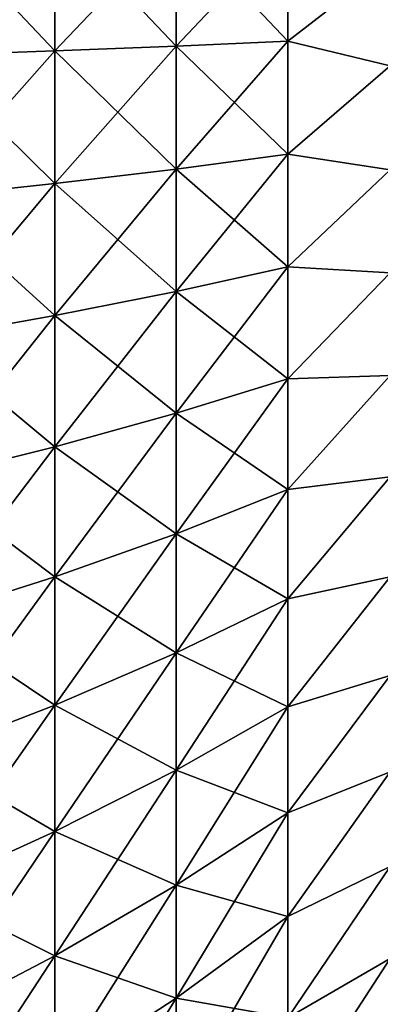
# Model space of a CAD drawing. Header units: metres. Extents: x -2 to 102, y -85 to 102.
# Tile 195 of 256: x 86.9 to 89.23, y -6.58 to -0.23. Entities that reach past the tile are written whole.
import ezdxf

# ---------------------------------------------------------------- set-up
doc = ezdxf.new("R2010")
doc.units = ezdxf.units.M
doc.layers.add('solid_21064300', color=7, linetype='CONTINUOUS')

msp = doc.modelspace()

# ---------------------------------------------------------------- linework, layer by layer
at = {"layer": 'solid_21064300'}
for points in [[(87.128647, -0.428458, -16.634983), (86.288727, -0.458515, -17.801949), (86.288727, 0.458515, -17.801949)], [(87.128647, 0.428458, -16.634983), (87.128647, -0.428458, -16.634983), (86.288727, 0.458515, -17.801949)], [(87.128647, 0.428458, 16.634983), (86.288727, 0.458515, 17.801949), (86.288727, -0.458515, 17.801949)], [(87.128647, -0.428458, 16.634983), (87.128647, 0.428458, 16.634983), (86.288727, -0.458515, 17.801949)], [(87.910683, -0.397383, -15.428482), (87.128647, -0.428458, -16.634983), (87.128647, 0.428458, -16.634983)], [(87.910683, 0.397383, -15.428482), (87.910683, -0.397383, -15.428482), (87.128647, 0.428458, -16.634983)], [(87.910683, 0.397383, 15.428482), (87.128647, 0.428458, 16.634983), (87.128647, -0.428458, 16.634983)], [(87.910683, -0.397383, 15.428482), (87.910683, 0.397383, 15.428482), (87.128647, -0.428458, 16.634983)], [(88.632973, -0.365363, -14.185316), (87.910683, -0.397383, -15.428482), (87.910683, 0.397383, -15.428482)], [(88.632973, 0.365363, -14.185316), (88.632973, -0.365363, -14.185316), (87.910683, 0.397383, -15.428482)], [(87.910683, -0.397383, 15.428482), (88.632973, 0.365363, 14.185316), (87.910683, 0.397383, 15.428482)], [(87.910683, -0.397383, 15.428482), (88.632973, -0.365363, 14.185316), (88.632973, 0.365363, 14.185316)], [(88.632973, 0.365363, -14.185316), (89.293793, 0.145898, -12.911894), (88.632973, -0.365363, -14.185316)], [(88.632973, 0.365363, 14.185316), (88.632973, -0.365363, 14.185316), (89.293793, 0.145893, 12.911894)], [(88.632973, -0.365363, -14.185316), (89.293793, 0.145898, -12.911894), (89.293793, -0.525199, -12.902033)], [(88.632973, -0.365363, 14.185316), (89.293793, -0.525204, 12.902033), (89.293793, 0.145893, 12.911894)], [(88.632973, -0.365363, -14.185316), (88.632973, -1.095121, -14.147698), (87.910683, -0.397383, -15.428482)], [(87.910683, -1.191095, 15.387568), (88.632973, -1.095121, 14.147698), (88.632973, -0.365363, 14.185316)], [(87.910683, -1.191095, 15.387568), (88.632973, -0.365363, 14.185316), (87.910683, -0.397383, 15.428482)], [(88.632973, -0.365363, -14.185316), (89.293793, -0.525199, -12.902033), (88.632973, -1.095121, -14.147698)], [(88.632973, -0.365363, 14.185316), (88.632973, -1.095121, 14.147698), (89.293793, -0.525204, 12.902033)], [(87.128647, -0.428458, -16.634983), (87.128647, -1.284238, -16.59087), (86.288727, -0.458515, -17.801949)], [(87.128647, -0.428458, 16.634983), (86.288727, -0.458515, 17.801949), (86.288727, -1.374329, 17.754742)], [(87.128647, -1.284238, 16.59087), (87.128647, -0.428458, 16.634983), (86.288727, -1.374329, 17.754742)], [(87.910683, -0.397383, -15.428482), (87.910683, -1.191095, -15.387568), (87.128647, -0.428458, -16.634983)], [(87.910683, -0.397383, 15.428482), (87.128647, -0.428458, 16.634983), (87.128647, -1.284238, 16.59087)], [(87.910683, -1.191095, 15.387568), (87.910683, -0.397383, 15.428482), (87.128647, -1.284238, 16.59087)], [(87.910683, -1.191095, -15.387568), (87.128647, -1.284238, -16.59087), (87.128647, -0.428458, -16.634983)], [(88.632973, -1.095121, -14.147698), (87.910683, -1.191095, -15.387568), (87.910683, -0.397383, -15.428482)], [(87.128647, -1.284238, -16.59087), (86.288727, -1.374329, -17.754742), (86.288727, -0.458515, -17.801949)], [(88.632973, -1.095121, -14.147698), (89.293793, -0.525199, -12.902033), (89.293793, -1.194877, -12.857315)], [(88.632973, -1.095121, 14.147698), (89.293793, -1.194882, 12.857315), (89.293793, -0.525204, 12.902033)], [(88.632973, -1.095121, -14.147698), (88.632973, -1.821975, -14.072565), (87.910683, -1.191095, -15.387568)], [(87.910683, -1.981649, 15.30585), (88.632973, -1.821975, 14.072565), (88.632973, -1.095121, 14.147698)], [(87.910683, -1.981649, 15.30585), (88.632973, -1.095121, 14.147698), (87.910683, -1.191095, 15.387568)], [(88.632973, -1.095121, -14.147698), (89.293793, -1.194877, -12.857315), (88.632973, -1.821975, -14.072565)], [(88.632973, -1.095121, 14.147698), (88.632973, -1.821975, 14.072565), (89.293793, -1.194882, 12.857315)], [(87.910683, -1.191095, -15.387568), (87.910683, -1.981649, -15.30585), (87.128647, -1.284238, -16.59087)], [(87.910683, -1.191095, 15.387568), (87.128647, -1.284238, 16.59087), (87.128647, -2.136613, 16.50276)], [(87.910683, -1.981649, 15.30585), (87.910683, -1.191095, 15.387568), (87.128647, -2.136613, 16.50276)], [(88.632973, -1.821975, -14.072565), (87.910683, -1.981649, -15.30585), (87.910683, -1.191095, -15.387568)], [(88.632973, -1.821975, -14.072565), (89.293793, -1.194877, -12.857315), (89.293793, -1.861327, -12.777862)], [(88.632973, -1.821975, 14.072565), (89.293793, -1.861332, 12.777861), (89.293793, -1.194882, 12.857315)], [(87.128647, -1.284238, -16.59087), (87.128647, -2.136613, -16.50276), (86.288727, -1.374329, -17.754742)], [(87.128647, -1.284238, 16.59087), (86.288727, -1.374329, 17.754742), (86.288727, -2.286499, 17.660452)], [(87.128647, -2.136613, 16.50276), (87.128647, -1.284238, 16.59087), (86.288727, -2.286499, 17.660452)], [(87.910683, -1.981649, -15.30585), (87.128647, -2.136613, -16.50276), (87.128647, -1.284238, -16.59087)], [(87.128647, -2.136613, -16.50276), (86.288727, -2.286499, -17.660452), (86.288727, -1.374329, -17.754742)], [(88.632973, -1.821975, -14.072565), (88.632973, -2.543998, -13.960113), (87.910683, -1.981649, -15.30585)], [(87.910683, -2.766947, 15.183543), (88.632973, -2.543998, 13.960113), (88.632973, -1.821975, 14.072565)], [(87.910683, -2.766947, 15.183543), (88.632973, -1.821975, 14.072565), (87.910683, -1.981649, 15.30585)], [(88.632973, -1.821975, -14.072565), (89.293793, -1.861327, -12.777862), (88.632973, -2.543998, -13.960113)], [(88.632973, -1.821975, 14.072565), (88.632973, -2.543998, 13.960113), (89.293793, -1.861332, 12.777861)], [(88.632973, -2.543998, -13.960113), (89.293793, -1.861327, -12.777862), (89.293793, -2.522748, -12.663887)], [(88.632973, -2.543998, 13.960113), (89.293793, -2.522753, 12.663886), (89.293793, -1.861332, 12.777861)], [(87.910683, -1.981649, -15.30585), (87.910683, -2.766947, -15.183543), (87.128647, -2.136613, -16.50276)], [(87.910683, -1.981649, 15.30585), (87.128647, -2.136613, 16.50276), (87.128647, -2.983321, 16.37089)], [(87.910683, -2.766947, 15.183543), (87.910683, -1.981649, 15.30585), (87.128647, -2.983321, 16.37089)], [(88.632973, -2.543998, -13.960113), (87.910683, -2.766947, -15.183543), (87.910683, -1.981649, -15.30585)], [(87.128647, -2.136613, -16.50276), (87.128647, -2.983321, -16.37089), (86.288727, -2.286499, -17.660452)], [(87.128647, -2.136613, 16.50276), (86.288727, -2.286499, 17.660452), (86.288727, -3.192605, 17.519329)], [(87.128647, -2.983321, 16.37089), (87.128647, -2.136613, 16.50276), (86.288727, -3.192605, 17.519329)], [(87.910683, -2.766947, -15.183543), (87.128647, -2.983321, -16.37089), (87.128647, -2.136613, -16.50276)], [(87.128647, -2.983321, -16.37089), (86.288727, -3.192605, -17.519329), (86.288727, -2.286499, -17.660452)], [(88.632973, -3.259274, -13.810641), (89.293793, -2.522748, -12.663887), (89.293793, -3.177354, -12.515698)], [(88.632973, -2.543998, -13.960113), (89.293793, -2.522748, -12.663887), (88.632973, -3.259274, -13.810641)], [(88.632973, -3.259274, 13.810641), (89.293793, -3.177359, 12.515697), (89.293793, -2.522753, 12.663886)], [(88.632973, -2.543998, 13.960113), (88.632973, -3.259274, 13.810641), (89.293793, -2.522753, 12.663886)], [(88.632973, -2.543998, -13.960113), (88.632973, -3.259274, -13.810641), (87.910683, -2.766947, -15.183543)], [(87.910683, -3.544909, 15.020972), (88.632973, -3.259274, 13.810641), (88.632973, -2.543998, 13.960113)], [(87.910683, -3.544909, 15.020972), (88.632973, -2.543998, 13.960113), (87.910683, -2.766947, 15.183543)], [(87.910683, -2.766947, -15.183543), (87.910683, -3.544909, -15.020972), (87.128647, -2.983321, -16.37089)], [(87.910683, -2.766947, 15.183543), (87.128647, -2.983321, 16.37089), (87.128647, -3.822119, 16.195604)], [(87.910683, -3.544909, 15.020972), (87.910683, -2.766947, 15.183543), (87.128647, -3.822119, 16.195604)], [(88.632973, -3.259274, -13.810641), (87.910683, -3.544909, -15.020972), (87.910683, -2.766947, -15.183543)], [(87.128647, -2.983321, -16.37089), (87.128647, -3.822119, -16.195604), (86.288727, -3.192605, -17.519329)], [(87.128647, -2.983321, 16.37089), (86.288727, -3.192605, 17.519329), (86.288727, -4.090246, 17.331749)], [(87.128647, -3.822119, 16.195604), (87.128647, -2.983321, 16.37089), (86.288727, -4.090246, 17.331749)], [(87.910683, -3.544909, -15.020972), (87.128647, -3.822119, -16.195604), (87.128647, -2.983321, -16.37089)], [(88.632973, -3.965907, -13.624546), (89.293793, -3.177354, -12.515698), (89.293793, -3.823375, -12.333697)], [(88.632973, -3.259274, -13.810641), (89.293793, -3.177354, -12.515698), (88.632973, -3.965907, -13.624546)], [(88.632973, -3.965907, 13.624546), (89.293793, -3.823381, 12.333695), (89.293793, -3.177359, 12.515697)], [(88.632973, -3.259274, 13.810641), (88.632973, -3.965907, 13.624546), (89.293793, -3.177359, 12.515697)], [(87.128647, -3.822119, -16.195604), (86.288727, -4.090246, -17.331749), (86.288727, -3.192605, -17.519329)], [(88.632973, -3.259274, -13.810641), (88.632973, -3.965907, -13.624546), (87.910683, -3.544909, -15.020972)], [(87.910683, -4.313469, 14.818568), (88.632973, -3.965907, 13.624546), (88.632973, -3.259274, 13.810641)], [(87.910683, -4.313469, 14.818568), (88.632973, -3.259274, 13.810641), (87.910683, -3.544909, 15.020972)], [(87.910683, -3.544909, -15.020972), (87.910683, -4.313469, -14.818568), (87.128647, -3.822119, -16.195604)], [(87.910683, -3.544909, 15.020972), (87.128647, -3.822119, 16.195604), (87.128647, -4.650781, 15.977373)], [(87.910683, -4.313469, 14.818568), (87.910683, -3.544909, 15.020972), (87.128647, -4.650781, 15.977373)], [(88.632973, -3.965907, -13.624546), (87.910683, -4.313469, -14.818568), (87.910683, -3.544909, -15.020972)], [(87.128647, -3.822119, -16.195604), (87.128647, -4.650781, -15.977373), (86.288727, -4.090246, -17.331749)], [(87.128647, -3.822119, 16.195604), (86.288727, -4.090246, 17.331749), (86.288727, -4.977039, 17.098207)], [(87.128647, -4.650781, 15.977373), (87.128647, -3.822119, 16.195604), (86.288727, -4.977039, 17.098207)], [(87.910683, -4.313469, -14.818568), (87.128647, -4.650781, -15.977373), (87.128647, -3.822119, -16.195604)], [(88.632973, -4.662023, -13.402321), (89.293793, -3.823375, -12.333697), (89.293793, -4.459068, -12.118375)], [(88.632973, -3.965907, -13.624546), (89.293793, -3.823375, -12.333697), (88.632973, -4.662023, -13.402321)], [(88.632973, -4.662023, 13.402321), (89.293793, -4.459073, 12.118373), (89.293793, -3.823381, 12.333695)], [(88.632973, -3.965907, 13.624546), (88.632973, -4.662023, 13.402321), (89.293793, -3.823381, 12.333695)], [(88.632973, -3.965907, -13.624546), (88.632973, -4.662023, -13.402321), (87.910683, -4.313469, -14.818568)], [(87.910683, -5.070591, 14.576868), (88.632973, -4.662023, 13.402321), (88.632973, -3.965907, 13.624546)], [(87.910683, -5.070591, 14.576868), (88.632973, -3.965907, 13.624546), (87.910683, -4.313469, 14.818568)], [(87.128647, -4.650781, -15.977373), (86.288727, -4.977039, -17.098207), (86.288727, -4.090246, -17.331749)], [(87.910683, -4.313469, -14.818568), (87.910683, -5.070591, -14.576868), (87.128647, -4.650781, -15.977373)], [(87.910683, -4.313469, 14.818568), (87.128647, -4.650781, 15.977373), (87.128647, -5.467109, 15.716772)], [(87.910683, -5.070591, 14.576868), (87.910683, -4.313469, 14.818568), (87.128647, -5.467109, 15.716772)], [(88.632973, -4.662023, -13.402321), (87.910683, -5.070591, -14.576868), (87.910683, -4.313469, -14.818568)], [(88.632973, -5.345777, -13.144556), (89.293793, -4.459068, -12.118375), (89.293793, -5.082713, -11.870312)], [(88.632973, -4.662023, -13.402321), (89.293793, -4.459068, -12.118375), (88.632973, -5.345777, -13.144556)], [(88.632973, -5.345777, 13.144556), (89.293793, -5.082718, 11.87031), (89.293793, -4.459073, 12.118373)], [(88.632973, -4.662023, 13.402321), (88.632973, -5.345777, 13.144556), (89.293793, -4.459073, 12.118373)], [(87.128647, -4.650781, -15.977373), (87.128647, -5.467109, -15.716772), (86.288727, -4.977039, -17.098207)], [(87.128647, -4.650781, 15.977373), (86.288727, -4.977039, 17.098207), (86.288727, -5.850635, 16.819324)], [(87.128647, -5.467109, 15.716772), (87.128647, -4.650781, 15.977373), (86.288727, -5.850635, 16.819324)], [(87.910683, -5.070591, -14.576868), (87.128647, -5.467109, -15.716772), (87.128647, -4.650781, -15.977373)], [(88.632973, -4.662023, -13.402321), (88.632973, -5.345777, -13.144556), (87.910683, -5.070591, -14.576868)], [(87.910683, -5.814267, 14.296513), (88.632973, -5.345777, 13.144556), (88.632973, -4.662023, 13.402321)], [(87.910683, -5.814267, 14.296513), (88.632973, -4.662023, 13.402321), (87.910683, -5.070591, 14.576868)], [(87.128647, -5.467109, -15.716772), (86.288727, -5.850635, -16.819324), (86.288727, -4.977039, -17.098207)], [(87.910683, -5.070591, -14.576868), (87.910683, -5.814267, -14.296513), (87.128647, -5.467109, -15.716772)], [(87.910683, -5.070591, 14.576868), (87.128647, -5.467109, 15.716772), (87.128647, -6.26894, 15.414494)], [(87.910683, -5.814267, 14.296513), (87.910683, -5.070591, 14.576868), (87.128647, -6.26894, 15.414494)], [(88.632973, -5.345777, -13.144556), (87.910683, -5.814267, -14.296513), (87.910683, -5.070591, -14.576868)], [(88.632973, -6.015354, -12.851933), (89.293793, -5.082713, -11.870312), (89.293793, -5.692626, -11.59018)], [(88.632973, -5.345777, -13.144556), (89.293793, -5.082713, -11.870312), (88.632973, -6.015354, -12.851933)], [(88.632973, -6.015354, 12.851933), (89.293793, -5.692632, 11.590178), (89.293793, -5.082718, 11.87031)], [(88.632973, -5.345777, 13.144556), (88.632973, -6.015354, 12.851933), (89.293793, -5.082718, 11.87031)], [(88.632973, -5.345777, -13.144556), (88.632973, -6.015354, -12.851933), (87.910683, -5.814267, -14.296513)], [(87.910683, -6.542525, 13.978246), (88.632973, -6.015354, 12.851933), (88.632973, -5.345777, 13.144556)], [(87.910683, -6.542525, 13.978246), (88.632973, -5.345777, 13.144556), (87.910683, -5.814267, 14.296513)], [(87.128647, -5.467109, -15.716772), (87.128647, -6.26894, -15.414494), (86.288727, -5.850635, -16.819324)], [(87.128647, -5.467109, 15.716772), (86.288727, -5.850635, 16.819324), (86.288727, -6.708715, 16.49584)], [(87.128647, -6.26894, 15.414494), (87.128647, -5.467109, 15.716772), (86.288727, -6.708715, 16.49584)], [(87.910683, -5.814267, -14.296513), (87.128647, -6.26894, -15.414494), (87.128647, -5.467109, -15.716772)], [(88.632973, -6.66898, -12.525229), (89.293793, -5.692626, -11.59018), (89.293793, -6.287161, -11.278736)], [(88.632973, -6.015354, -12.851933), (89.293793, -5.692626, -11.59018), (88.632973, -6.66898, -12.525229)], [(88.632973, -6.66898, 12.525229), (89.293793, -6.287166, 11.278733), (89.293793, -5.692632, 11.590178)], [(88.632973, -6.015354, 12.851933), (88.632973, -6.66898, 12.525229), (89.293793, -5.692632, 11.590178)], [(87.910683, -5.814267, -14.296513), (87.910683, -6.542525, -13.978246), (87.128647, -6.26894, -15.414494)], [(87.910683, -5.814267, 14.296513), (87.128647, -6.26894, 15.414494), (87.128647, -7.054147, 15.071338)], [(87.910683, -6.542525, 13.978246), (87.910683, -5.814267, 14.296513), (87.128647, -7.054147, 15.071338)], [(88.632973, -6.015354, -12.851933), (87.910683, -6.542525, -13.978246), (87.910683, -5.814267, -14.296513)], [(87.128647, -6.26894, -15.414494), (86.288727, -6.708715, -16.49584), (86.288727, -5.850635, -16.819324)], [(88.632973, -6.015354, -12.851933), (88.632973, -6.66898, -12.525229), (87.910683, -6.542525, -13.978246)], [(87.910683, -7.253433, 13.62291), (88.632973, -6.66898, 12.525229), (88.632973, -6.015354, 12.851933)], [(87.910683, -7.253433, 13.62291), (88.632973, -6.015354, 12.851933), (87.910683, -6.542525, 13.978246)], [(87.128647, -6.26894, -15.414494), (87.128647, -7.054147, -15.071338), (86.288727, -6.708715, -16.49584)], [(87.128647, -6.26894, 15.414494), (86.288727, -6.708715, 16.49584), (86.288727, -7.549005, 16.128613)], [(87.128647, -7.054147, 15.071338), (87.128647, -6.26894, 15.414494), (86.288727, -7.549005, 16.128613)], [(87.910683, -6.542525, -13.978246), (87.128647, -7.054147, -15.071338), (87.128647, -6.26894, -15.414494)], [(88.632973, -7.30492, -12.165312), (89.293793, -6.287161, -11.278736), (89.293793, -6.864709, -10.936821)], [(88.632973, -6.66898, -12.525229), (89.293793, -6.287161, -11.278736), (88.632973, -7.30492, -12.165312)], [(88.632973, -7.30492, 12.165312), (89.293793, -6.864714, 10.936817), (89.293793, -6.287166, 11.278733)], [(88.632973, -6.66898, 12.525229), (88.632973, -7.30492, 12.165312), (89.293793, -6.287166, 11.278733)], [(87.910683, -6.542525, -13.978246), (87.910683, -7.253433, -13.62291), (87.128647, -7.054147, -15.071338)], [(87.910683, -6.542525, 13.978246), (87.128647, -7.054147, 15.071338), (87.128647, -7.820648, 14.688216)], [(87.910683, -7.253433, 13.62291), (87.910683, -6.542525, 13.978246), (87.128647, -7.820648, 14.688216)], [(88.632973, -6.66898, -12.525229), (87.910683, -7.253433, -13.62291), (87.910683, -6.542525, -13.978246)]]:
    msp.add_3dface(points, dxfattribs=at)

doc.saveas('drawing.dxf')
